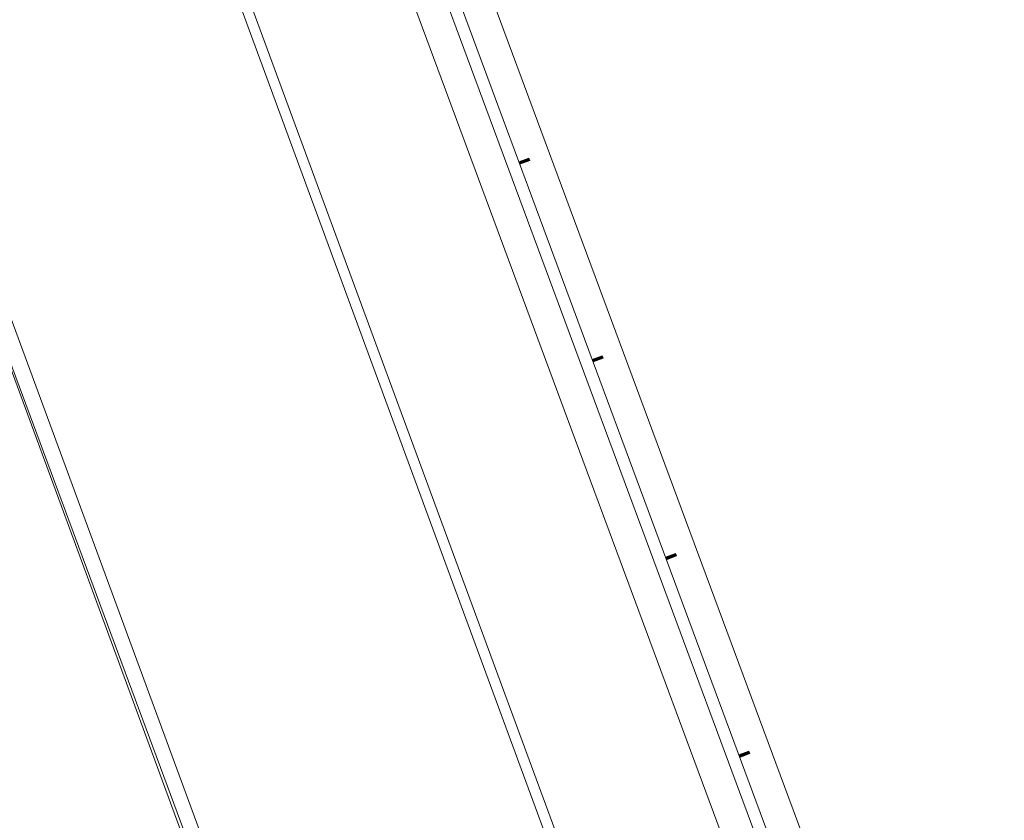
# Model space of a CAD drawing. Extents: x 168554 to 174410, y 515675 to 521218.
# Tile 44 of 110: x 171854 to 171859.6, y 518979.95 to 518984.51. Entities that reach past the tile are written whole.
import ezdxf

# ---------------------------------------------------------------- set-up
doc = ezdxf.new("R2010")
doc.units = 0
doc.header["$MEASUREMENT"] = 0
doc.layers.add('Algemeen - Fase Ontsluitingsweg - 1070 Ondergrond', color=7, linetype='Continuous', lineweight=9)
doc.layers.add('Algemeen - Fase Ontsluitingsweg - 1070 Ondergrond 2', color=7, linetype='Continuous', lineweight=9)

msp = doc.modelspace()

# ---------------------------------------------------------------- linework, layer by layer
at = {"layer": 'Algemeen - Fase Ontsluitingsweg - 1070 Ondergrond'}
for p, q in [((171863.328, 518962.6643), (171852.6789, 518991.5751)), ((171863.3843, 518962.685), (171852.7352, 518991.5959)), ((171850.8584, 518990.9046), (171861.5076, 518961.9938)), ((171850.9523, 518990.9392), (171861.6014, 518962.0283))]:
    msp.add_line(p, q, dxfattribs=at)
at = {"layer": 'Algemeen - Fase Ontsluitingsweg - 1070 Ondergrond 2'}
for p, q in [((171848.8811, 518996.2011), (171859.9846, 518966.2741)), ((171855.4569, 518987.4254), (171861.9725, 518969.8642)), ((171855.3913, 518987.4011), (171861.9068, 518969.8398)), ((171862.1882, 518969.8002), (171856.0379, 518986.377)), ((171855.6347, 518986.2275), (171861.785, 518969.6507))]:
    msp.add_line(p, q, dxfattribs=at)
for points in [[(171856.8405, 518983.6963), (171856.8975, 518983.7175), (171856.9027, 518983.7034), (171856.8457, 518983.6823)], [(171857.2579, 518982.5713), (171857.3149, 518982.5924), (171857.3201, 518982.5783), (171857.2631, 518982.5572)], [(171857.6753, 518981.4462), (171857.7323, 518981.4674), (171857.7375, 518981.4533), (171857.6805, 518981.4321)], [(171858.0927, 518980.3211), (171858.1497, 518980.3423), (171858.1549, 518980.3282), (171858.0979, 518980.3071)]]:
    msp.add_lwpolyline(points, dxfattribs=at)
for points in [[(171856.8457, 518983.6823), (171856.8405, 518983.6963), (171856.9027, 518983.7034), (171856.8975, 518983.7175)], [(171857.2631, 518982.5572), (171857.2579, 518982.5713), (171857.3201, 518982.5783), (171857.3149, 518982.5924)], [(171857.6805, 518981.4321), (171857.6753, 518981.4462), (171857.7375, 518981.4533), (171857.7323, 518981.4674)], [(171858.0979, 518980.3071), (171858.0927, 518980.3211), (171858.1549, 518980.3282), (171858.1497, 518980.3423)]]:
    msp.add_solid(points, dxfattribs=at)

doc.saveas('drawing.dxf')
